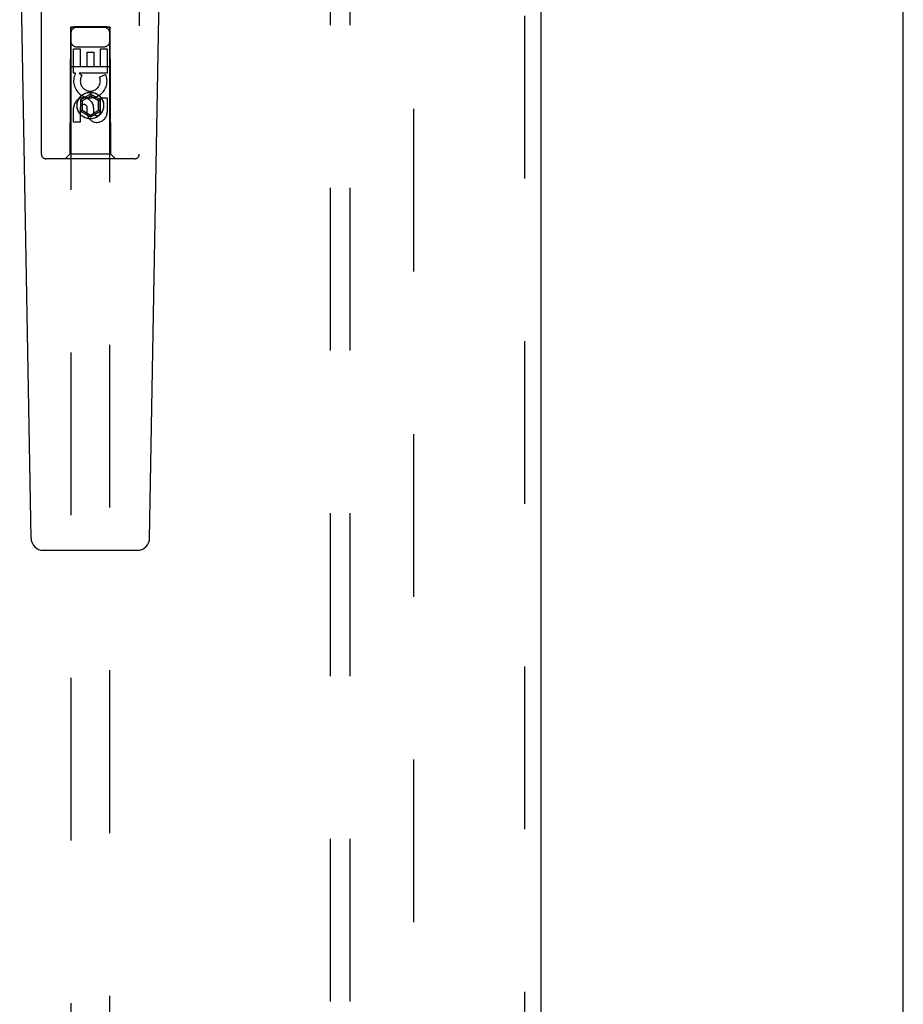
# Model space of a CAD drawing. Header units: inches. Extents: x 0 to 189, y 0 to 122.
# Tile 6 of 25: x 83.32 to 88.96, y 36.57 to 42.86. Entities that reach past the tile are written whole.
import ezdxf

# ---------------------------------------------------------------- set-up
doc = ezdxf.new("R2010")
doc.units = ezdxf.units.IN
doc.header["$LTSCALE"] = 10.388889
doc.header["$MEASUREMENT"] = 0
doc.linetypes.add('HIDDEN', pattern=[0.2, 0.1, -0.1])
doc.layers.get('0').update_dxf_attribs({"linetype": 'CONTINUOUS'})
for name, color, linetype in [('DEFAULT_2', 8, 'HIDDEN'), ('DOOR_ASSEMBLY', 7, 'CONTINUOUS'), ('SUBPANEL', 7, 'CONTINUOUS')]:
    doc.layers.add(name, color=color, linetype=linetype)

msp = doc.modelspace()

# ---------------------------------------------------------------- linework, layer by layer
at = {"color": 3, "linetype": 'Continuous'}
msp.add_line((88.9595, 11.0864), (88.9595, 78.8784), dxfattribs=at)
at = {"layer": 'DEFAULT_2', "color": 8, "linetype": 'HIDDEN'}
msp.add_line((85.8345, 75.5344), (85.8345, 14.4304), dxfattribs=at)
at = {"layer": 'DOOR_ASSEMBLY', "color": 8, "linetype": 'HIDDEN'}
for p, q in [((86.543, 76.1284), (86.543, 13.8364)), ((83.4595, 41.9999), (83.4595, 43.8574)), ((84.0845, 43.8574), (84.0845, 41.9999)), ((83.6477, 42.8116), (83.6489, 42.8117)), ((83.6489, 42.8117), (83.6529, 42.8117)), ((83.6529, 42.8117), (83.6636, 42.8117)), ((83.6636, 42.8117), (83.667, 42.8117)), ((83.877, 42.8117), (83.667, 42.8117)), ((83.877, 42.8117), (83.8885, 42.8117)), ((83.8885, 42.8117), (83.8944, 42.8117)), ((83.6455, 42.8099), (83.642, 41.9999)), ((83.6455, 42.8099), (83.8985, 42.8099)), ((83.647, 42.8116), (83.647, 14.8099)), ((83.6556, 42.8086), (83.6497, 42.8086)), ((83.667, 42.8086), (83.6556, 42.8086)), ((83.8805, 42.8086), (83.667, 42.8086)), ((83.8912, 42.8086), (83.8805, 42.8086)), ((83.8952, 42.8086), (83.8912, 42.8086)), ((83.8963, 42.8086), (83.8952, 42.8086)), ((83.897, 14.8099), (83.897, 42.8116)), ((83.902, 41.9999), (83.8985, 42.8099)), ((83.6655, 42.672), (83.7079, 42.672)), ((83.6655, 42.5159), (83.6655, 42.672)), ((83.687, 42.6849), (83.857, 42.6849)), ((83.7079, 42.672), (83.7079, 42.5585)), ((83.7514, 42.6507), (83.7938, 42.6507)), ((83.7514, 42.5585), (83.7514, 42.6507)), ((83.7938, 42.6507), (83.7938, 42.5585)), ((83.8362, 42.672), (83.8787, 42.672)), ((83.8362, 42.5585), (83.8362, 42.672)), ((83.8787, 42.672), (83.8787, 42.5159)), ((83.6445, 42.5599), (83.8996, 42.5599)), ((83.6777, 42.5159), (83.6655, 42.5159)), ((83.676, 42.5124), (83.6777, 42.5159)), ((83.8787, 42.5159), (83.7011, 42.5159)), ((83.7011, 42.5159), (83.7196, 42.5029)), ((83.7079, 42.5585), (83.7514, 42.5585)), ((83.7938, 42.5585), (83.8362, 42.5585)), ((83.8306, 42.4915), (83.8697, 42.5084)), ((83.772, 42.3824), (83.7095, 42.3463)), ((83.8345, 42.3463), (83.772, 42.3824)), ((83.772, 42.3824), (83.772, 42.3708)), ((83.7095, 42.3463), (83.7195, 42.3405)), ((83.7095, 42.3463), (83.7095, 42.2741)), ((83.772, 42.3708), (83.7195, 42.3405)), ((83.7195, 42.3405), (83.7195, 42.2799)), ((83.8245, 42.3405), (83.772, 42.3708)), ((83.8345, 42.3463), (83.8245, 42.3405)), ((83.8245, 42.2799), (83.8245, 42.3405)), ((83.8345, 42.2741), (83.8345, 42.3463)), ((83.8362, 42.3596), (83.8787, 42.3596)), ((83.8362, 42.2672), (83.8362, 42.3596)), ((83.8787, 42.3596), (83.8787, 42.2672)), ((83.6655, 42.2033), (83.6655, 42.2958)), ((83.7079, 42.2958), (83.7079, 42.2033)), ((83.7095, 42.2741), (83.7195, 42.2799)), ((83.7095, 42.2741), (83.772, 42.238)), ((83.7195, 42.2799), (83.772, 42.2496)), ((83.7514, 42.2534), (83.7514, 42.2997)), ((83.772, 42.2496), (83.8245, 42.2799)), ((83.772, 42.238), (83.8345, 42.2741)), ((83.772, 42.238), (83.772, 42.2496)), ((83.7924, 42.2958), (83.7924, 42.2672)), ((83.8345, 42.2741), (83.8245, 42.2799)), ((83.7079, 42.2033), (83.6655, 42.2033)), ((83.642, 41.9999), (83.612, 41.9699)), ((83.902, 41.9999), (83.642, 41.9999)), ((83.902, 41.9999), (83.932, 41.9699)), ((84.0545, 41.9699), (83.4895, 41.9699))]:
    msp.add_line(p, q, dxfattribs=at)
at = {"layer": 'DOOR_ASSEMBLY', "color": 3, "linetype": 'Continuous'}
msp.add_line((86.647, 76.1284), (86.647, 13.8364), dxfattribs=at)
at = {"layer": 'DOOR_ASSEMBLY', "color": 7, "linetype": 'Continuous'}
for p, q in [((83.3935, 39.5479), (83.3213, 43.6873)), ((84.1505, 39.5479), (84.2228, 43.6873)), ((83.4722, 39.4706), (84.0718, 39.4706))]:
    msp.add_line(p, q, dxfattribs=at)
at = {"layer": 'DOOR_ASSEMBLY', "color": 8, "linetype": 'HIDDEN'}
for points in [[(83.647, 42.8116), (83.6471, 42.8116), (83.6473, 42.8116), (83.6477, 42.8116)], [(83.8944, 42.8117), (83.8958, 42.8117), (83.8963, 42.8116), (83.8967, 42.8116), (83.897, 42.8116), (83.897, 42.8116)], [(83.6497, 42.8086), (83.6482, 42.8086), (83.6477, 42.8086), (83.6473, 42.8086), (83.6471, 42.8087), (83.647, 42.8087)], [(83.897, 42.8087), (83.897, 42.8087), (83.8967, 42.8086), (83.8963, 42.8086)]]:
    msp.add_lwpolyline(points, dxfattribs=at)
for radius in [0.085, 0.0845]:
    msp.add_circle((83.772, 42.3099), radius, dxfattribs=at)
for centre, radius, start, end in [((83.687, 42.7699), 0.04, 90, 180), ((83.857, 42.7699), 0.04, 0, 90), ((83.687, 42.7249), 0.04, 180, 270), ((83.857, 42.7249), 0.04, 270, 360), ((83.7719, 42.4661), 0.1065, 154.26362, 23.40274), ((83.7719, 42.4661), 0.0639, 144.88948, 23.40261), ((83.7289, 42.2958), 0.0635, 0, 180), ((83.7298, 42.2958), 0.0219, 10.307, 180), ((83.8143, 42.2671), 0.0644, 192.29948, 0.07752), ((83.8143, 42.2672), 0.0219, 179.90115, 360), ((83.4895, 41.9999), 0.03, 180, 270), ((84.0545, 41.9999), 0.03, 270, 360)]:
    msp.add_arc(centre, radius, start, end, dxfattribs=at)
at = {"layer": 'DOOR_ASSEMBLY', "color": 7, "linetype": 'Continuous'}
for centre, start, end in [((83.4722, 39.5493), 181, 270), ((84.0718, 39.5493), 270, 359)]:
    msp.add_arc(centre, 0.0787, start, end, dxfattribs=at)
at = {"layer": 'SUBPANEL', "color": 8, "linetype": 'HIDDEN'}
for p, q in [((85.3033, 72.9511), (85.3033, 17.0136)), ((85.4283, 72.9511), (85.4283, 17.0136))]:
    msp.add_line(p, q, dxfattribs=at)

doc.saveas('drawing.dxf')
